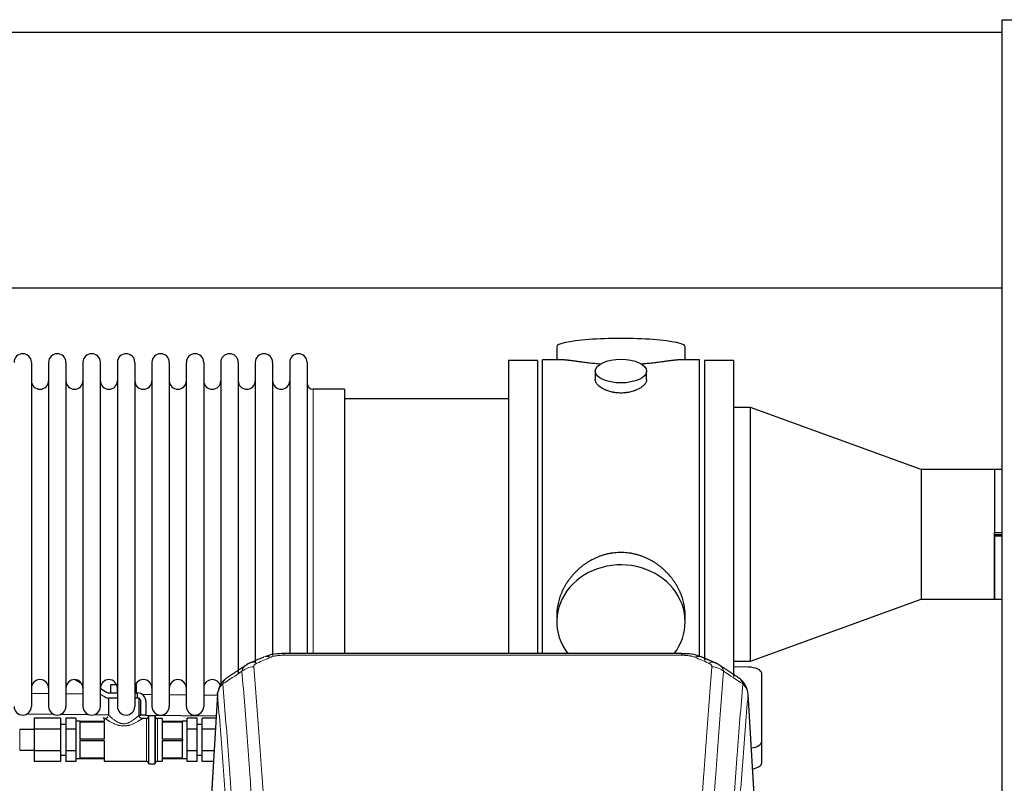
# Model space of a CAD drawing. Header units: inches. Extents: x 0 to 23760, y -13 to 16800.
# Tile 105 of 204: x 6728 to 7305, y 14494 to 14942. Entities that reach past the tile are written whole.
import ezdxf

# ---------------------------------------------------------------- set-up
doc = ezdxf.new("R2010")
doc.units = ezdxf.units.IN
doc.layers.add('254', color=7, linetype='Continuous', true_color=0xffffff)

msp = doc.modelspace()

# ---------------------------------------------------------------- linework, layer by layer
at = {"layer": '254', "color": 2, "linetype": 'Continuous', "lineweight": 25}
for p, q in [((7303.563, 14942.067), (7803.563, 14942.067)), ((7303.563, 14142.067), (7303.563, 14942.067)), ((7303.537, 14934.567), (4146.292, 14934.567)), ((7303.537, 14784.566), (4214.102, 14784.566)), ((7042.423, 14750.225), (7042.423, 14742.604)), ((7117.702, 14742.604), (7117.702, 14750.225)), ((6734.463, 14741.074), (6734.463, 14539.274)), ((6744.463, 14741.074), (6744.463, 14539.274)), ((6754.663, 14741.074), (6754.663, 14539.274)), ((6764.663, 14741.074), (6764.663, 14539.274)), ((6774.863, 14539.274), (6774.863, 14741.074)), ((6784.863, 14741.074), (6784.863, 14539.274)), ((6795.063, 14741.074), (6795.063, 14539.274)), ((6805.063, 14741.074), (6805.063, 14593.584)), ((6815.263, 14741.074), (6815.263, 14593.584)), ((6825.263, 14593.584), (6825.263, 14741.074)), ((6835.463, 14741.074), (6835.463, 14593.584)), ((6845.463, 14741.074), (6845.463, 14593.584)), ((6855.663, 14741.074), (6855.663, 14593.584)), ((6865.663, 14741.074), (6865.663, 14593.584)), ((6875.863, 14741.074), (6875.863, 14593.584)), ((6885.863, 14741.074), (6885.863, 14593.584)), ((6896.063, 14741.074), (6896.063, 14593.584)), ((7014.063, 14742.174), (7014.063, 14640.174)), ((7031.063, 14742.174), (7014.063, 14742.174)), ((7031.063, 14742.174), (7031.063, 14640.174)), ((7034.063, 14640.174), (7034.063, 14742.604)), ((7045.41, 14742.604), (7034.063, 14742.604)), ((7126.063, 14742.604), (7114.766, 14742.604)), ((7126.063, 14640.174), (7126.063, 14742.604)), ((7129.063, 14742.174), (7129.063, 14640.174)), ((7146.063, 14742.174), (7129.063, 14742.174)), ((7146.063, 14742.174), (7146.063, 14640.174)), ((7065.015, 14735.972), (7065.015, 14731.007)), ((7095.111, 14731.029), (7095.111, 14735.972)), ((6918.063, 14725.324), (6899.563, 14725.324)), ((6918.063, 14725.324), (6918.063, 14600.856)), ((7014.063, 14719.674), (6918.063, 14719.674)), ((7156.063, 14714.571), (7146.063, 14714.571)), ((7156.063, 14565.777), (7156.063, 14714.571)), ((7256.063, 14678.174), (7156.063, 14714.571)), ((7256.063, 14678.174), (7256.063, 14640.174)), ((7299.013, 14678.174), (7256.063, 14678.174)), ((7299.063, 14678.224), (7299.013, 14678.174)), ((7299.013, 14678.174), (7299.013, 14641.151)), ((7299.063, 14678.224), (7299.063, 14641.201)), ((7303.563, 14678.224), (7299.063, 14678.224)), ((7014.063, 14640.174), (7014.063, 14570.256)), ((7031.063, 14640.174), (7031.063, 14570.256)), ((7034.063, 14570.254), (7034.063, 14640.174)), ((7126.063, 14568.403), (7126.063, 14640.174)), ((7129.063, 14640.174), (7129.063, 14566.15)), ((7146.063, 14640.174), (7146.063, 14556.74)), ((7256.063, 14640.174), (7256.063, 14602.174)), ((7299.063, 14641.151), (7299.013, 14641.151)), ((7299.063, 14641.201), (7303.563, 14641.201)), ((7299.063, 14639.197), (7299.063, 14641.151)), ((7299.063, 14640.174), (7303.563, 14640.174)), ((7299.013, 14639.197), (7299.013, 14602.174)), ((7299.013, 14639.197), (7299.063, 14639.197)), ((7299.063, 14602.124), (7299.063, 14639.147)), ((7303.563, 14639.147), (7299.063, 14639.147)), ((6918.063, 14600.856), (6918.063, 14570.256)), ((7156.063, 14565.777), (7256.063, 14602.174)), ((7256.063, 14602.174), (7299.013, 14602.174)), ((7299.013, 14602.174), (7299.063, 14602.124)), ((7299.063, 14602.124), (7303.563, 14602.124)), ((6805.063, 14593.584), (6805.063, 14539.274)), ((6815.263, 14593.584), (6815.263, 14539.274)), ((6825.263, 14539.274), (6825.263, 14593.584)), ((6835.463, 14593.584), (6835.463, 14539.274)), ((6845.463, 14593.584), (6845.463, 14551.203)), ((6855.663, 14593.584), (6855.663, 14558.814)), ((6865.663, 14593.584), (6865.663, 14564.976)), ((6875.863, 14593.584), (6875.863, 14569.172)), ((6885.863, 14593.584), (6885.863, 14570.257)), ((6896.063, 14593.584), (6896.063, 14570.257)), ((7042.423, 14592.945), (7042.423, 14588.92)), ((7117.702, 14588.92), (7117.702, 14592.944)), ((7115.649, 14570.259), (6882.477, 14570.259)), ((7146.063, 14565.777), (7156.063, 14565.777)), ((7154.842, 14562.34), (7146.062, 14562.482)), ((7162.563, 14518.575), (7162.563, 14558.649)), ((6763.94, 14552.615), (6759.768, 14555.023)), ((6774.863, 14549.772), (6778.903, 14547.44)), ((6779.903, 14547.172), (6784.863, 14547.172)), ((6781.057, 14552.172), (6784.378, 14552.172)), ((6781.057, 14547.172), (6781.057, 14552.172)), ((6784.81, 14547.172), (6784.81, 14550.749)), ((6795.063, 14547.172), (6796.563, 14547.172)), ((6795.547, 14552.172), (6796.068, 14552.172)), ((6796.068, 14547.172), (6796.068, 14552.172)), ((6796.563, 14544.172), (6796.563, 14547.172)), ((6744.466, 14546.767), (6734.464, 14546.867)), ((6764.666, 14546.565), (6754.664, 14546.665)), ((6777.403, 14544.842), (6774.863, 14546.308)), ((6779.563, 14544.172), (6779.563, 14534.172)), ((6784.44, 14544.172), (6779.903, 14544.172)), ((6784.863, 14544.172), (6784.44, 14544.172)), ((6797.563, 14544.172), (6795.063, 14544.172)), ((6797.563, 14544.172), (6797.563, 14543.904)), ((6797.563, 14534.091), (6797.563, 14543.904)), ((6798.563, 14534.172), (6798.563, 14542.172)), ((6805.063, 14546.162), (6799.499, 14546.217)), ((6801.563, 14542.172), (6801.563, 14534.172)), ((6825.259, 14545.96), (6815.26, 14546.06)), ((6843.503, 14545.778), (6835.461, 14545.858)), ((6843.545, 14546.462), (6838.294, 14459.826)), ((7159.831, 14459.826), (7154.58, 14546.463)), ((6731.97, 14534.891), (6747.231, 14534.739)), ((6736.063, 14532.374), (6736.063, 14526.023)), ((6751.563, 14532.374), (6736.063, 14532.374)), ((6751.563, 14532.374), (6751.563, 14526.023)), ((6751.807, 14534.693), (6767.888, 14534.532)), ((6754.563, 14532.374), (6754.563, 14526.023)), ((6760.463, 14532.374), (6754.563, 14532.374)), ((6760.463, 14532.374), (6760.463, 14529.198)), ((6763.063, 14530.672), (6760.463, 14530.672)), ((6763.063, 14530.672), (6777.063, 14530.672)), ((6763.063, 14530.672), (6763.063, 14530.314)), ((6763.063, 14525.172), (6763.063, 14530.314)), ((6763.063, 14530.314), (6777.063, 14530.314)), ((6771.547, 14534.496), (6779.566, 14534.416)), ((6777.063, 14532.172), (6777.063, 14530.672)), ((6777.563, 14532.172), (6777.063, 14532.172)), ((6777.063, 14530.314), (6777.063, 14520.03)), ((6797.56, 14534.236), (6798.56, 14534.226)), ((6801.563, 14534.172), (6798.563, 14534.172)), ((6801.863, 14532.172), (6799.456, 14532.172)), ((6801.562, 14534.196), (6842.774, 14533.784)), ((6803.063, 14533.372), (6803.063, 14505.972)), ((6806.763, 14533.672), (6803.363, 14533.672)), ((6807.063, 14533.372), (6807.063, 14505.972)), ((6811.063, 14532.172), (6808.263, 14532.172)), ((6811.063, 14532.172), (6811.063, 14530.672)), ((6811.063, 14530.672), (6823.063, 14530.672)), ((6811.063, 14530.314), (6811.063, 14520.03)), ((6811.063, 14530.314), (6823.063, 14530.314)), ((6823.063, 14530.672), (6823.063, 14530.314)), ((6825.663, 14530.672), (6823.063, 14530.672)), ((6823.063, 14525.172), (6823.063, 14530.314)), ((6831.563, 14532.374), (6825.663, 14532.374)), ((6825.663, 14529.198), (6825.663, 14532.374)), ((6831.563, 14526.023), (6831.563, 14532.374)), ((6834.563, 14526.023), (6834.563, 14532.374)), ((6842.691, 14532.374), (6834.563, 14532.374)), ((6736.063, 14525.672), (6727.559, 14525.672)), ((6736.063, 14526.023), (6736.063, 14513.321)), ((6751.563, 14526.023), (6736.063, 14526.023)), ((6754.563, 14528.672), (6751.563, 14528.672)), ((6751.563, 14526.023), (6751.563, 14513.321)), ((6754.563, 14526.023), (6754.563, 14513.321)), ((6760.463, 14526.023), (6754.563, 14526.023)), ((6760.463, 14529.198), (6760.463, 14526.023)), ((6760.463, 14526.023), (6760.463, 14519.672)), ((6763.063, 14520.03), (6763.063, 14525.172)), ((6823.063, 14520.03), (6823.063, 14525.172)), ((6825.663, 14526.023), (6825.663, 14529.198)), ((6831.563, 14526.023), (6825.663, 14526.023)), ((6825.663, 14519.672), (6825.663, 14526.023)), ((6834.563, 14528.672), (6831.563, 14528.672)), ((6831.563, 14513.321), (6831.563, 14526.023)), ((6834.563, 14513.321), (6834.563, 14526.023)), ((6842.306, 14526.023), (6834.563, 14526.023)), ((6760.463, 14519.672), (6760.463, 14513.321)), ((6777.063, 14520.03), (6763.063, 14520.03)), ((6763.063, 14520.03), (6763.063, 14519.314)), ((6763.063, 14514.172), (6763.063, 14519.314)), ((6763.063, 14519.314), (6777.063, 14519.314)), ((6777.063, 14519.314), (6777.063, 14509.03)), ((6823.063, 14520.03), (6811.063, 14520.03)), ((6811.063, 14519.314), (6811.063, 14509.03)), ((6811.063, 14519.314), (6823.063, 14519.314)), ((6823.063, 14520.03), (6823.063, 14519.314)), ((6823.063, 14514.172), (6823.063, 14519.314)), ((6825.663, 14513.321), (6825.663, 14519.672)), ((7162.563, 14506.157), (7162.563, 14518.575)), ((6727.559, 14513.672), (6736.063, 14513.672)), ((6736.063, 14513.321), (6736.063, 14506.97)), ((6751.563, 14513.321), (6736.063, 14513.321)), ((6751.563, 14513.321), (6751.563, 14506.97)), ((6754.563, 14513.321), (6754.563, 14506.97)), ((6760.463, 14513.321), (6754.563, 14513.321)), ((6760.463, 14513.321), (6760.463, 14510.146)), ((6763.063, 14509.03), (6763.063, 14514.172)), ((6823.063, 14509.03), (6823.063, 14514.172)), ((6825.663, 14510.146), (6825.663, 14513.321)), ((6831.563, 14513.321), (6825.663, 14513.321)), ((6831.563, 14506.97), (6831.563, 14513.321)), ((6834.563, 14506.97), (6834.563, 14513.321)), ((6841.537, 14513.321), (6834.563, 14513.321)), ((6751.563, 14506.97), (6736.063, 14506.97)), ((6751.563, 14510.672), (6754.563, 14510.672)), ((6760.463, 14506.97), (6754.563, 14506.97)), ((6760.463, 14510.146), (6760.463, 14506.97)), ((6760.463, 14508.672), (6763.063, 14508.672)), ((6777.063, 14509.03), (6763.063, 14509.03)), ((6763.063, 14509.03), (6763.063, 14508.672)), ((6763.063, 14508.672), (6777.063, 14508.672)), ((6777.063, 14508.672), (6777.063, 14507.172)), ((6777.063, 14507.172), (6801.863, 14507.172)), ((6808.263, 14507.172), (6811.063, 14507.172)), ((6823.063, 14509.03), (6811.063, 14509.03)), ((6811.063, 14508.672), (6811.063, 14507.172)), ((6811.063, 14508.672), (6823.063, 14508.672)), ((6823.063, 14509.03), (6823.063, 14508.672)), ((6823.063, 14508.672), (6825.663, 14508.672)), ((6825.663, 14506.97), (6825.663, 14510.146)), ((6831.563, 14506.97), (6825.663, 14506.97)), ((6831.563, 14510.672), (6834.563, 14510.672)), ((6841.152, 14506.97), (6834.563, 14506.97)), ((6803.363, 14505.672), (6806.763, 14505.672))]:
    msp.add_line(p, q, dxfattribs=at)
at = {"layer": '254', "color": 110, "linetype": 'Continuous', "lineweight": 13}
for p, q in [((6899.563, 14725.324), (6899.563, 14600.856)), ((6899.563, 14600.856), (6899.563, 14570.256)), ((6882.477, 14570.259), (6882.477, 14569.307)), ((7115.649, 14570.257), (7115.649, 14569.307)), ((7115.649, 14569.307), (6882.477, 14569.307)), ((6843.547, 14545.84), (6838.299, 14459.251)), ((7159.826, 14459.251), (7154.579, 14545.84)), ((6801.863, 14532.172), (6801.863, 14507.172)), ((6803.363, 14533.672), (6803.363, 14505.672)), ((6806.763, 14533.672), (6806.763, 14505.672)), ((6808.263, 14532.172), (6808.263, 14507.172)), ((6727.559, 14525.672), (6727.559, 14519.672)), ((6727.559, 14519.672), (6727.559, 14513.672))]:
    msp.add_line(p, q, dxfattribs=at)
at = {"layer": '254', "color": 2, "linetype": 'Continuous', "lineweight": 25}
for centre, radius, start, end in [((6729.363, 14741.074), 5.1, 0, 180), ((6749.563, 14741.074), 5.1, 0, 180), ((6769.763, 14741.074), 5.1, 0, 180), ((6789.963, 14741.074), 5.1, 0, 180), ((6810.163, 14741.074), 5.1, 0, 180), ((6830.363, 14741.074), 5.1, 0, 180), ((6850.563, 14741.074), 5.1, 0, 180), ((6870.763, 14741.074), 5.1, 0, 180), ((6890.963, 14741.074), 5.1, 0, 180), ((6739.463, 14730.324), 5, 180, 0), ((6759.663, 14730.324), 5, 180, 0), ((6779.863, 14730.324), 5, 180, 0), ((6800.063, 14730.324), 5, 180, 0), ((6820.263, 14730.324), 5, 180, 0), ((6840.463, 14730.324), 5, 180, 0), ((6860.663, 14730.324), 5, 180, 0), ((6880.863, 14730.324), 5, 180, 0), ((6899.563, 14728.824), 3.5, 180, 270), ((6739.463, 14550.024), 5, 0, 180), ((6759.663, 14550.024), 5, 0, 180), ((6779.863, 14550.024), 5, 0, 180), ((6800.063, 14550.024), 5, 0, 180), ((6820.263, 14550.024), 5, 0, 180), ((6840.463, 14550.024), 5, 19.110937, 180), ((6779.903, 14549.172), 2, 240, 270), ((6796.563, 14542.172), 5, 0, 90), ((6779.903, 14549.172), 5, 240, 270), ((6796.563, 14542.172), 2, 0, 60), ((6729.363, 14539.274), 5.1, 180, 0), ((6749.563, 14539.274), 5.1, 180, 0), ((6769.763, 14539.274), 5.1, 180, 0), ((6789.963, 14539.274), 5.1, 180, 0), ((6810.163, 14539.274), 5.1, 180, 0), ((6830.363, 14539.274), 5.1, 180, 0), ((6801.863, 14533.372), 1.2, 270, 0), ((6803.363, 14533.372), 0.3, 90, 180), ((6806.763, 14533.372), 0.3, 0, 90), ((6808.263, 14533.372), 1.2, 180, 270), ((6801.863, 14505.972), 1.2, 0, 90), ((6808.263, 14505.972), 1.2, 90, 180), ((6803.363, 14505.972), 0.3, 180, 270), ((6806.763, 14505.972), 0.3, 270, 0)]:
    msp.add_arc(centre, radius, start, end, dxfattribs=at)
for centre, major_axis, ratio, start_param, end_param in [((7080.063, 14750.225), (37.64, 0), 0.1305262, 0, 3.1415927), ((7080.063, 14588.92), (37.64, 0), 0.8870108, 0, 3.7346664), ((7080.063, 14588.92), (37.64, 0), 0.8870108, 5.6900133, 6.2831853), ((7154.563, 14558.649), (-8, 0), 0.4617486, 3.1415927, 4.6774824), ((7154.563, 14518.575), (-8, 0), 0.4617486, 1.81384, 3.1415927), ((7154.563, 14506.157), (-8, 0), 0.4617486, 1.911273, 3.1415927)]:
    msp.add_ellipse(centre, major_axis=major_axis, ratio=ratio, start_param=start_param, end_param=end_param, dxfattribs=at)
msp.add_ellipse((7080.063, 14735.972), major_axis=(15.048, 0), ratio=0.4617486, dxfattribs=at)
at = {"layer": '254', "color": 110, "linetype": 'Continuous', "lineweight": 13}
for centre, major_axis, ratio, start_param, end_param in [((6866.709, 14555.639), (3.975, -9.176), 0.6408251, 2.5472213, 3.141301), ((6874.718, 14559.097), (3.953, -9.186), 0.6419268, 2.5510147, 3.1418997), ((7123.407, 14559.097), (-3.953, -9.186), 0.6419268, 3.1410059, 3.7321706), ((7131.416, 14555.639), (3.975, 9.176), 0.6408251, 0.0010737, 0.5943713), ((6864.737, 14553.446), (-9.964, -0.842), 0.9013977, 4.6363308, 5.3961502), ((7133.388, 14553.446), (-9.964, 0.842), 0.9013977, 4.0286278, 4.7884472)]:
    msp.add_ellipse(centre, major_axis=major_axis, ratio=ratio, start_param=start_param, end_param=end_param, dxfattribs=at)
at = {"layer": '254', "color": 2, "linetype": 'Continuous', "lineweight": 25}
for points, knots in [([(7068.191, 14740.016), (7068.188, 14740.016), (7068.186, 14740.016), (7068.11, 14740.022), (7068.036, 14740.028), (7067.888, 14740.04), (7067.668, 14740.058), (7066.863, 14740.125), (7065.567, 14740.241), (7063.885, 14740.409), (7062.248, 14740.586), (7060.655, 14740.771), (7059.105, 14740.961), (7058.101, 14741.09), (7057.483, 14741.171), (7057.36, 14741.187), (7057.115, 14741.219), (7056.75, 14741.267), (7056.391, 14741.315), (7055.681, 14741.41), (7054.757, 14741.535), (7053.436, 14741.716), (7052.178, 14741.887), (7050.984, 14742.046), (7050.23, 14742.142), (7049.681, 14742.21), (7049.41, 14742.243), (7049.146, 14742.275), (7048.971, 14742.295), (7048.884, 14742.305), (7048.455, 14742.354), (7047.795, 14742.426), (7046.886, 14742.51), (7046.058, 14742.57), (7045.421, 14742.598), (7045.066, 14742.604), (7044.943, 14742.604)], [0, 0, 0, 0, 0.0002215, 0.0002215, 0.0071429, 0.0071429, 0.0140642, 0.027907, 0.083278, 0.1386489, 0.1940199, 0.2493909, 0.3047619, 0.3601329, 0.3601329, 0.3739756, 0.3739756, 0.3878184, 0.4155039, 0.4155039, 0.4708749, 0.5262458, 0.5816168, 0.6369878, 0.6923588, 0.6923588, 0.7200443, 0.733887, 0.733887, 0.7477298, 0.7477298, 0.8031008, 0.8584718, 0.9138427, 0.9692137, 1, 1, 1, 1]), ([(7115.187, 14742.604), (7115.063, 14742.604), (7114.706, 14742.598), (7114.065, 14742.57), (7113.232, 14742.51), (7112.622, 14742.453), (7112.223, 14742.413), (7112.142, 14742.404), (7111.98, 14742.387), (7111.733, 14742.361), (7111.481, 14742.333), (7110.967, 14742.274), (7110.259, 14742.189), (7109.131, 14742.044), (7107.937, 14741.885), (7106.675, 14741.714), (7105.79, 14741.593), (7105.108, 14741.5), (7104.763, 14741.453), (7104.412, 14741.406), (7104.176, 14741.374), (7104.057, 14741.358), (7103.463, 14741.278), (7102.496, 14741.15), (7100.998, 14740.958), (7099.454, 14740.769), (7097.864, 14740.584), (7096.226, 14740.407), (7095.101, 14740.295), (7094.246, 14740.215), (7093.815, 14740.175), (7093.379, 14740.136), (7093.16, 14740.117), (7093.087, 14740.111), (7092.941, 14740.099), (7092.654, 14740.074), (7092.366, 14740.05), (7092.152, 14740.033)], [0, 0, 0, 0, 0.0313476, 0.0871263, 0.142905, 0.1986836, 0.1986836, 0.2126283, 0.2126283, 0.226573, 0.2544623, 0.2544623, 0.310241, 0.3660196, 0.4217983, 0.477577, 0.5333556, 0.5333556, 0.561245, 0.5751896, 0.5751896, 0.5891343, 0.5891343, 0.644913, 0.7006917, 0.7564703, 0.812249, 0.8680277, 0.9238063, 0.9238063, 0.9516957, 0.9656403, 0.9656403, 0.9726127, 0.9726127, 0.979585, 1, 1, 1, 1]), ([(7080.063, 14723.097), (7079.565, 14723.097), (7079.071, 14723.111), (7078.093, 14723.169), (7077.607, 14723.212), (7076.645, 14723.325), (7076.168, 14723.395), (7075.576, 14723.501), (7075.399, 14723.533), (7075.223, 14723.568), (7075.106, 14723.592), (7075.047, 14723.604), (7074.755, 14723.665), (7074.524, 14723.718), (7073.841, 14723.883), (7073.397, 14724.005), (7072.533, 14724.272), (7072.113, 14724.417), (7071.5, 14724.65), (7071.299, 14724.731), (7071.001, 14724.856), (7070.903, 14724.899), (7070.756, 14724.963), (7070.707, 14724.985), (7070.61, 14725.029), (7070.177, 14725.227), (7069.768, 14725.435), (7069.075, 14725.819), (7068.746, 14726.018), (7068.124, 14726.431), (7067.831, 14726.644), (7067.487, 14726.919), (7067.419, 14726.974), (7067.286, 14727.085), (7067.221, 14727.141), (7067.031, 14727.31), (7066.909, 14727.423), (7066.561, 14727.763), (7066.351, 14727.993), (7065.976, 14728.456), (7065.81, 14728.689), (7065.595, 14729.043), (7065.529, 14729.161), (7065.453, 14729.309), (7065.439, 14729.339), (7065.41, 14729.398), (7065.396, 14729.428), (7065.355, 14729.517), (7065.329, 14729.577), (7065.208, 14729.873), (7065.136, 14730.107), (7065.04, 14730.571), (7065.015, 14730.8), (7065.015, 14731.03), (7065.015, 14731.033), (7065.015, 14731.036)], [0, 0, 0, 0, 0.0624454, 0.0624454, 0.1248907, 0.1248907, 0.1873361, 0.1873361, 0.2029474, 0.2107531, 0.2107531, 0.2185588, 0.2185588, 0.2497814, 0.2497814, 0.3122268, 0.3122268, 0.3746722, 0.3746722, 0.4058948, 0.4058948, 0.4215062, 0.4215062, 0.4293119, 0.4293119, 0.4371175, 0.4995629, 0.4995629, 0.5620082, 0.5620082, 0.6244536, 0.6244536, 0.6400649, 0.6400649, 0.6556763, 0.6556763, 0.686899, 0.686899, 0.7493443, 0.7493443, 0.8117897, 0.8117897, 0.8430124, 0.8430124, 0.850818, 0.850818, 0.8586237, 0.8586237, 0.874235, 0.874235, 0.9366804, 0.9366804, 0.9991258, 0.9991258, 1, 1, 1, 1]), ([(7095.111, 14731.033), (7095.111, 14730.804), (7095.087, 14730.575), (7094.991, 14730.112), (7094.919, 14729.879), (7094.729, 14729.41), (7094.61, 14729.174), (7094.431, 14728.878), (7094.393, 14728.819), (7094.335, 14728.73), (7094.315, 14728.701), (7094.275, 14728.641), (7094.172, 14728.493), (7094.061, 14728.347), (7093.778, 14727.997), (7093.569, 14727.768), (7093.107, 14727.315), (7092.856, 14727.093), (7092.447, 14726.765), (7092.305, 14726.657), (7092.084, 14726.496), (7092.009, 14726.442), (7091.857, 14726.336), (7091.779, 14726.284), (7091.387, 14726.023), (7091.057, 14725.823), (7090.365, 14725.438), (7090.003, 14725.254), (7089.246, 14724.904), (7088.851, 14724.737), (7088.389, 14724.56), (7088.337, 14724.541), (7088.233, 14724.502), (7088.181, 14724.483), (7088.024, 14724.426), (7087.708, 14724.314), (7087.387, 14724.208), (7086.737, 14724.007), (7086.294, 14723.885), (7085.389, 14723.666), (7084.927, 14723.568), (7084.22, 14723.442), (7083.982, 14723.403), (7083.621, 14723.349), (7083.5, 14723.332), (7083.257, 14723.3), (7083.136, 14723.284), (7082.528, 14723.212), (7082.039, 14723.169), (7081.055, 14723.111), (7080.561, 14723.097), (7080.063, 14723.097)], [0, 0, 0, 0, 0.0621483, 0.0621483, 0.1246718, 0.1246718, 0.1871952, 0.1871952, 0.2028261, 0.2028261, 0.2106415, 0.2106415, 0.2184569, 0.2497186, 0.2497186, 0.3122421, 0.3122421, 0.3747655, 0.3747655, 0.4060273, 0.4060273, 0.4216581, 0.4216581, 0.437289, 0.437289, 0.4998124, 0.4998124, 0.5623359, 0.5623359, 0.6248593, 0.6248593, 0.6326748, 0.6326748, 0.6404902, 0.6404902, 0.656121, 0.6873828, 0.6873828, 0.7499062, 0.7499062, 0.8124297, 0.8124297, 0.8436914, 0.8436914, 0.8593222, 0.8593222, 0.8749531, 0.8749531, 0.9374766, 0.9374766, 1, 1, 1, 1]), ([(7117.702, 14592.908), (7117.702, 14593.441), (7117.687, 14593.977), (7117.642, 14594.796), (7117.618, 14595.146), (7117.588, 14595.497), (7117.576, 14595.638), (7117.569, 14595.708), (7117.549, 14595.919), (7117.477, 14596.623), (7117.303, 14597.887), (7116.983, 14599.564), (7116.575, 14601.233), (7116.079, 14602.895), (7115.495, 14604.548), (7115.047, 14605.645), (7114.748, 14606.328), (7114.688, 14606.464), (7114.565, 14606.737), (7114.378, 14607.144), (7114.184, 14607.548), (7113.786, 14608.351), (7113.23, 14609.41), (7112.322, 14610.961), (7111.339, 14612.476), (7110.282, 14613.954), (7109.528, 14614.913), (7108.943, 14615.623), (7108.745, 14615.858), (7108.443, 14616.208), (7108.341, 14616.324), (7108.137, 14616.555), (7107.624, 14617.13), (7106.673, 14618.135), (7105.348, 14619.414), (7103.967, 14620.631), (7102.53, 14621.785), (7101.035, 14622.875), (7100, 14623.558), (7099.209, 14624.053), (7098.942, 14624.216), (7098.606, 14624.415), (7098.539, 14624.455), (7098.404, 14624.534), (7098.202, 14624.651), (7097.456, 14625.075), (7096.221, 14625.729), (7094.541, 14626.516), (7092.828, 14627.218), (7091.082, 14627.834), (7089.302, 14628.362), (7088.093, 14628.654), (7087.177, 14628.85), (7086.87, 14628.912), (7086.485, 14628.984), (7086.408, 14628.998), (7086.254, 14629.026), (7086.022, 14629.067), (7085.173, 14629.208), (7083.784, 14629.393), (7081.93, 14629.54), (7080.076, 14629.59), (7078.222, 14629.541), (7076.367, 14629.395), (7075.13, 14629.232), (7074.357, 14629.109), (7074.203, 14629.083), (7073.893, 14629.03), (7073.431, 14628.947), (7072.971, 14628.855), (7072.056, 14628.66), (7070.846, 14628.368), (7069.064, 14627.84), (7067.313, 14627.224), (7065.593, 14626.52), (7064.466, 14625.992), (7063.63, 14625.575), (7063.352, 14625.432), (7063.006, 14625.249), (7062.868, 14625.176), (7062.593, 14625.027), (7061.842, 14624.611), (7060.64, 14623.897), (7059.092, 14622.876), (7057.599, 14621.787), (7056.159, 14620.631), (7054.772, 14619.409), (7053.884, 14618.551), (7053.394, 14618.056), (7053.34, 14618.001), (7053.232, 14617.89), (7053.178, 14617.835), (7053.017, 14617.668), (7052.696, 14617.333), (7052.383, 14616.994), (7051.766, 14616.31), (7050.967, 14615.383), (7049.842, 14613.951), (7048.788, 14612.479), (7047.806, 14610.965), (7046.896, 14609.411), (7046.338, 14608.349), (7046.005, 14607.676), (7045.939, 14607.541), (7045.81, 14607.271), (7045.618, 14606.865), (7045.434, 14606.458), (7045.078, 14605.642), (7044.632, 14604.551), (7044.05, 14602.904), (7043.555, 14601.246), (7043.146, 14599.579), (7042.825, 14597.902), (7042.67, 14596.778), (7042.593, 14596.074), (7042.578, 14595.932), (7042.551, 14595.651), (7042.513, 14595.229), (7042.484, 14594.81), (7042.439, 14593.985), (7042.424, 14593.442), (7042.423, 14592.903)], [0, 0, 0, 0, 0.0151373, 0.0151373, 0.0229562, 0.0249109, 0.0249109, 0.0268656, 0.0268656, 0.030775, 0.0464127, 0.0620504, 0.0776881, 0.0933258, 0.1089635, 0.1246012, 0.1246012, 0.1285107, 0.1285107, 0.1324201, 0.1402389, 0.1402389, 0.1558766, 0.1715144, 0.1871521, 0.2027898, 0.2184275, 0.2184275, 0.2262463, 0.2262463, 0.2301558, 0.2301558, 0.2340652, 0.2497029, 0.2653406, 0.2809783, 0.296616, 0.3122537, 0.3278914, 0.3278914, 0.3357103, 0.3357103, 0.337665, 0.337665, 0.3396197, 0.3435291, 0.3591668, 0.3748045, 0.3904422, 0.4060799, 0.4217176, 0.4373554, 0.4373554, 0.4451742, 0.4451742, 0.4471289, 0.4471289, 0.4490836, 0.4529931, 0.4686308, 0.4842685, 0.4999062, 0.5155439, 0.5311816, 0.5468193, 0.5468193, 0.5507287, 0.5507287, 0.5546381, 0.562457, 0.562457, 0.5780947, 0.5937324, 0.6093701, 0.6250078, 0.6406455, 0.6406455, 0.6484644, 0.6484644, 0.6504191, 0.6523738, 0.6562832, 0.6719209, 0.6875586, 0.7031963, 0.7188341, 0.7344718, 0.7501095, 0.7501095, 0.7520642, 0.7520642, 0.7540189, 0.7540189, 0.7579283, 0.7657472, 0.7657472, 0.7813849, 0.7970226, 0.8126603, 0.828298, 0.8439357, 0.8595734, 0.8595734, 0.8634828, 0.8634828, 0.8673923, 0.8752111, 0.8752111, 0.8908488, 0.9064865, 0.9221242, 0.9377619, 0.9533996, 0.9690373, 0.9690373, 0.9729468, 0.9729468, 0.9768562, 0.984675, 0.984675, 1, 1, 1, 1]), ([(6883.776, 14570.242), (6882.549, 14570.284), (6879.106, 14570.205), (6875.028, 14569.841), (6872.528, 14568.873), (6872.024, 14568.648)], [0, 0, 0, 0, 0.2995251, 0.855667, 1, 1, 1, 1]), ([(7127.293, 14568.149), (7126.678, 14568.475), (7124.448, 14569.495), (7120.459, 14570.107), (7117.146, 14570.208), (7115.647, 14570.131)], [0, 0, 0, 0, 0.1809069, 0.6396874, 1, 1, 1, 1]), ([(6848.488, 14555.651), (6847.968, 14555.278), (6846.91, 14554.369), (6845.547, 14552.586), (6844.494, 14550.431), (6844.077, 14548.905), (6843.942, 14548.131)], [0, 0, 0, 0, 0.2123708, 0.4683651, 0.7393635, 1, 1, 1, 1]), ([(7154.497, 14547.124), (7154.385, 14548.073), (7153.942, 14549.912), (7152.649, 14552.528), (7150.968, 14554.625), (7149.678, 14555.668), (7149.056, 14556.089)], [0, 0, 0, 0, 0.2790385, 0.5536712, 0.8024065, 1, 1, 1, 1]), ([(6843.547, 14545.84), (6843.546, 14545.852), (6843.545, 14545.876), (6843.543, 14545.911), (6843.541, 14545.946), (6843.54, 14545.981), (6843.539, 14546.016), (6843.538, 14546.051), (6843.537, 14546.086), (6843.537, 14546.121), (6843.536, 14546.155), (6843.537, 14546.19), (6843.537, 14546.225), (6843.537, 14546.26), (6843.538, 14546.294), (6843.539, 14546.329), (6843.54, 14546.363), (6843.542, 14546.397), (6843.543, 14546.432), (6843.545, 14546.466), (6843.547, 14546.5), (6843.55, 14546.534), (6843.552, 14546.569), (6843.555, 14546.603), (6843.558, 14546.637), (6843.562, 14546.67), (6843.565, 14546.704), (6843.569, 14546.738), (6843.573, 14546.772), (6843.577, 14546.806), (6843.582, 14546.839), (6843.586, 14546.873), (6843.591, 14546.906), (6843.596, 14546.94), (6843.602, 14546.973), (6843.607, 14547.006), (6843.613, 14547.039), (6843.619, 14547.073), (6843.625, 14547.106), (6843.632, 14547.139), (6843.638, 14547.172), (6843.645, 14547.205), (6843.653, 14547.237), (6843.66, 14547.27), (6843.668, 14547.303), (6843.675, 14547.336), (6843.683, 14547.368), (6843.692, 14547.401), (6843.7, 14547.433), (6843.709, 14547.465), (6843.718, 14547.498), (6843.727, 14547.53), (6843.736, 14547.562), (6843.746, 14547.594), (6843.756, 14547.626), (6843.766, 14547.658), (6843.776, 14547.69), (6843.786, 14547.722), (6843.797, 14547.754), (6843.808, 14547.785), (6843.819, 14547.817), (6843.83, 14547.848), (6843.842, 14547.88), (6843.853, 14547.911), (6843.863, 14547.937), (6843.869, 14547.953), (6843.871, 14547.958)], [0, 0, 0, 0, 0.0160287, 0.0320483, 0.0480589, 0.0640604, 0.080053, 0.0960364, 0.1120109, 0.1279763, 0.1439327, 0.1598801, 0.1758184, 0.1917478, 0.2076681, 0.2235794, 0.2394817, 0.255375, 0.2712593, 0.2871346, 0.3030009, 0.3188582, 0.3347065, 0.3505458, 0.3663762, 0.3821975, 0.3980099, 0.4138133, 0.4296077, 0.4453931, 0.4611696, 0.4769371, 0.4926957, 0.5084453, 0.5241859, 0.5399176, 0.5556403, 0.5713541, 0.5870589, 0.6027548, 0.6184418, 0.6341198, 0.6497889, 0.6654491, 0.6811003, 0.6967426, 0.712376, 0.7280004, 0.743616, 0.7592226, 0.7748203, 0.7904091, 0.8059891, 0.8215601, 0.8371222, 0.8526754, 0.8682197, 0.8837552, 0.8992817, 0.9147994, 0.9303082, 0.9458081, 0.9612991, 0.9767813, 0.9922546, 1, 1, 1, 1]), ([(6778.887, 14532.691), (6778.869, 14532.668), (6778.714, 14532.482), (6778.315, 14532.298), (6777.797, 14532.164), (6777.347, 14532.17), (6776.986, 14532.247), (6776.717, 14532.354), (6776.546, 14532.446), (6776.468, 14532.498), (6776.448, 14532.513)], [0, 0, 0, 0, 0.0329924, 0.2760334, 0.4744439, 0.6422097, 0.7816809, 0.8919017, 0.9707448, 1, 1, 1, 1]), ([(6799.456, 14532.192), (6799.395, 14532.188), (6799.093, 14532.185), (6798.567, 14532.393), (6797.985, 14532.862), (6797.642, 14533.483), (6797.574, 14533.916), (6797.57, 14534.106)], [0, 0, 0, 0, 0.0616313, 0.3072492, 0.5500131, 0.8131971, 1, 1, 1, 1])]:
    msp.add_open_spline(points, degree=3, knots=knots, dxfattribs=at)
for points, degree in [([(7299.013, 14641.151), (7299.029, 14641.168), (7299.046, 14641.185), (7299.063, 14641.201)], 3), ([(7299.013, 14639.197), (7299.029, 14639.181), (7299.046, 14639.164), (7299.063, 14639.147)], 3), ([(6862.765, 14564.743), (6861.403, 14564.44), (6860.414, 14563.51)], 2), ([(6870.765, 14568.279), (6862.735, 14564.81)], 1), ([(7135.391, 14564.815), (7131.375, 14566.557), (7127.361, 14568.275)], 2), ([(7137.704, 14563.474), (7136.672, 14564.375), (7135.349, 14564.734)], 2), ([(6860.344, 14563.536), (6854.715, 14559.815), (6849.093, 14556.105)], 2), ([(7149.033, 14556.104), (7143.418, 14559.81), (7137.796, 14563.527)], 2), ([(6779.151, 14533.003), (6778.887, 14532.691)], 1)]:
    msp.add_open_spline(points, degree=degree, dxfattribs=at)
at = {"layer": '254', "color": 110, "linetype": 'Continuous', "lineweight": 13}
for points, knots in [([(6864.737, 14562.466), (6864.729, 14562.568), (6864.731, 14562.67), (6864.748, 14562.798), (6864.752, 14562.823), (6864.762, 14562.874), (6864.768, 14562.899), (6864.787, 14562.975), (6864.802, 14563.026), (6864.858, 14563.176), (6864.906, 14563.274), (6865.027, 14563.469), (6865.099, 14563.565), (6865.225, 14563.706), (6865.27, 14563.753), (6865.342, 14563.823), (6865.367, 14563.846), (6865.418, 14563.892), (6865.444, 14563.914), (6865.579, 14564.027), (6865.697, 14564.115), (6865.953, 14564.283), (6866.091, 14564.364), (6866.386, 14564.52), (6866.543, 14564.596), (6866.709, 14564.668)], [0, 0, 0, 0, 0.125, 0.125, 0.15625, 0.15625, 0.1875, 0.1875, 0.25, 0.25, 0.375, 0.375, 0.5, 0.5, 0.5625, 0.5625, 0.59375, 0.59375, 0.625, 0.625, 0.75, 0.75, 0.875, 0.875, 1, 1, 1, 1]), ([(6874.718, 14568.139), (6874.844, 14568.194), (6874.973, 14568.246), (6875.175, 14568.321), (6875.243, 14568.346), (6875.381, 14568.394), (6875.451, 14568.417), (6875.803, 14568.531), (6876.097, 14568.614), (6876.708, 14568.764), (6877.024, 14568.832), (6877.431, 14568.907), (6877.513, 14568.922), (6877.678, 14568.95), (6877.76, 14568.964), (6878.009, 14569.003), (6878.175, 14569.028), (6878.676, 14569.096), (6879.013, 14569.134), (6879.693, 14569.199), (6880.035, 14569.225), (6880.725, 14569.267), (6881.072, 14569.282), (6881.771, 14569.302), (6882.123, 14569.307), (6882.477, 14569.307)], [0, 0, 0, 0, 0.0625, 0.0625, 0.09375, 0.09375, 0.125, 0.125, 0.25, 0.25, 0.375, 0.375, 0.40625, 0.40625, 0.4375, 0.4375, 0.5, 0.5, 0.625, 0.625, 0.75, 0.75, 0.875, 0.875, 1, 1, 1, 1]), ([(7115.649, 14569.307), (7116.003, 14569.307), (7116.356, 14569.302), (7116.797, 14569.289), (7116.885, 14569.286), (7117.061, 14569.28), (7117.149, 14569.276), (7117.413, 14569.265), (7117.588, 14569.255), (7118.11, 14569.224), (7118.454, 14569.197), (7119.137, 14569.132), (7119.475, 14569.093), (7120.142, 14569.001), (7120.472, 14568.949), (7120.838, 14568.88), (7120.878, 14568.873), (7120.959, 14568.857), (7121.08, 14568.833), (7121.357, 14568.776), (7121.589, 14568.722), (7122.043, 14568.61), (7122.335, 14568.528), (7122.891, 14568.346), (7123.157, 14568.248), (7123.407, 14568.139)], [0, 0, 0, 0, 0.125, 0.125, 0.15625, 0.15625, 0.1875, 0.1875, 0.25, 0.25, 0.375, 0.375, 0.5, 0.5, 0.625, 0.625, 0.640625, 0.640625, 0.65625, 0.6875, 0.75, 0.75, 0.875, 0.875, 1, 1, 1, 1]), ([(7131.416, 14564.668), (7131.583, 14564.596), (7131.741, 14564.52), (7131.927, 14564.421), (7131.963, 14564.401), (7132.035, 14564.361), (7132.071, 14564.34), (7132.175, 14564.279), (7132.242, 14564.237), (7132.435, 14564.11), (7132.669, 14563.936), (7132.86, 14563.752), (7132.986, 14563.611), (7133.025, 14563.563), (7133.079, 14563.491), (7133.097, 14563.466), (7133.13, 14563.417), (7133.146, 14563.393), (7133.222, 14563.27), (7133.27, 14563.171), (7133.343, 14562.972), (7133.368, 14562.872), (7133.394, 14562.67), (7133.397, 14562.568), (7133.388, 14562.466)], [0, 0, 0, 0, 0.125, 0.125, 0.15625, 0.15625, 0.1875, 0.1875, 0.25, 0.25, 0.375, 0.5, 0.5, 0.5625, 0.5625, 0.59375, 0.59375, 0.625, 0.625, 0.75, 0.75, 0.875, 0.875, 1, 1, 1, 1]), ([(6857.854, 14559.877), (6857.89, 14560.121), (6857.944, 14560.36), (6858.032, 14560.651), (6858.051, 14560.708), (6858.09, 14560.823), (6858.111, 14560.88), (6858.177, 14561.05), (6858.225, 14561.161), (6858.381, 14561.489), (6858.623, 14561.911), (6858.931, 14562.303), (6859.187, 14562.585), (6859.298, 14562.701), (6859.417, 14562.813), (6859.465, 14562.858), (6859.489, 14562.88), (6859.563, 14562.946), (6859.612, 14562.989), (6859.867, 14563.204), (6860.085, 14563.366), (6860.326, 14563.524), (6860.335, 14563.53), (6860.344, 14563.536)], [0, 0, 0, 0, 0.1656246, 0.1656246, 0.2070308, 0.2070308, 0.2484369, 0.2484369, 0.3312492, 0.3312492, 0.4968738, 0.6624984, 0.6624984, 0.7453108, 0.7660138, 0.7660138, 0.7867169, 0.7867169, 0.8281231, 0.8281231, 0.9937477, 0.9937477, 1, 1, 1, 1]), ([(6869.828, 14377.438), (6869.39, 14386.007), (6868.498, 14402.906), (6867.577, 14419.328), (6866.874, 14431.467), (6866.637, 14435.483), (6866.161, 14443.457), (6865.921, 14447.414), (6865.194, 14459.195), (6864.703, 14466.928), (6864.078, 14476.441), (6863.953, 14478.336), (6863.701, 14482.11), (6863.322, 14487.748), (6862.939, 14493.315), (6862.168, 14504.357), (6861.124, 14518.829), (6859.514, 14539.79), (6858.412, 14553.264), (6857.854, 14559.877)], [0, 0, 0, 0, 0.125, 0.25, 0.25, 0.3125, 0.3125, 0.375, 0.375, 0.5, 0.5, 0.53125, 0.53125, 0.5625, 0.625, 0.625, 0.75, 0.875, 1, 1, 1, 1]), ([(6864.737, 14562.466), (6865.295, 14555.846), (6866.395, 14542.356), (6868.003, 14521.372), (6869.045, 14506.882), (6869.816, 14495.828), (6870.199, 14490.254), (6870.577, 14484.609), (6870.828, 14480.831), (6870.953, 14478.934), (6871.577, 14469.409), (6872.068, 14461.668), (6872.794, 14449.873), (6873.033, 14445.911), (6873.509, 14437.928), (6873.745, 14433.907), (6874.447, 14421.754), (6875.368, 14405.312), (6876.258, 14388.393), (6876.696, 14379.815)], [0, 0, 0, 0, 0.125, 0.25, 0.375, 0.375, 0.4375, 0.46875, 0.46875, 0.5, 0.5, 0.625, 0.625, 0.6875, 0.6875, 0.75, 0.75, 0.875, 1, 1, 1, 1]), ([(7121.43, 14379.815), (7121.867, 14388.393), (7122.758, 14405.312), (7123.678, 14421.754), (7124.38, 14433.907), (7124.616, 14437.928), (7125.092, 14445.911), (7125.332, 14449.873), (7126.057, 14461.668), (7126.549, 14469.409), (7127.172, 14478.934), (7127.297, 14480.831), (7127.549, 14484.609), (7127.927, 14490.254), (7128.31, 14495.828), (7129.08, 14506.882), (7130.122, 14521.372), (7131.73, 14542.356), (7132.831, 14555.846), (7133.388, 14562.466)], [0, 0, 0, 0, 0.125, 0.25, 0.25, 0.3125, 0.3125, 0.375, 0.375, 0.5, 0.5, 0.53125, 0.53125, 0.5625, 0.625, 0.625, 0.75, 0.875, 1, 1, 1, 1]), ([(7140.271, 14559.877), (7139.713, 14553.264), (7138.611, 14539.79), (7137.002, 14518.829), (7135.958, 14504.357), (7135.186, 14493.315), (7134.803, 14487.748), (7134.424, 14482.11), (7134.173, 14478.336), (7134.047, 14476.441), (7133.423, 14466.928), (7132.931, 14459.195), (7132.205, 14447.414), (7131.965, 14443.457), (7131.488, 14435.483), (7131.252, 14431.467), (7130.549, 14419.328), (7129.627, 14402.906), (7128.736, 14386.007), (7128.297, 14377.438)], [0, 0, 0, 0, 0.125, 0.25, 0.375, 0.375, 0.4375, 0.46875, 0.46875, 0.5, 0.5, 0.625, 0.625, 0.6875, 0.6875, 0.75, 0.75, 0.875, 1, 1, 1, 1]), ([(7137.786, 14563.533), (7137.795, 14563.527), (7137.805, 14563.52), (7138.048, 14563.361), (7138.482, 14563.037), (7138.855, 14562.678), (7139.111, 14562.396), (7139.192, 14562.3), (7139.308, 14562.152), (7139.346, 14562.102), (7139.419, 14562.001), (7139.455, 14561.951), (7139.627, 14561.695), (7139.748, 14561.483), (7139.955, 14561.047), (7140.129, 14560.597), (7140.235, 14560.121), (7140.271, 14559.877)], [0, 0, 0, 0, 0.0068075, 0.0068075, 0.1723396, 0.3378717, 0.3378717, 0.4206377, 0.4206377, 0.4620207, 0.4620207, 0.5034038, 0.5034038, 0.6689358, 0.6689358, 0.8344679, 1, 1, 1, 1]), ([(6846.602, 14552.456), (6846.731, 14552.981), (6846.91, 14553.47), (6847.366, 14554.368), (6847.644, 14554.777), (6848.132, 14555.323), (6848.306, 14555.494), (6848.672, 14555.808), (6848.862, 14555.952), (6849.063, 14556.085)], [0, 0, 0, 0, 0.335226, 0.335226, 0.6704519, 0.6704519, 0.8380649, 0.8380649, 1, 1, 1, 1]), ([(7149.063, 14556.084), (7149.264, 14555.951), (7149.454, 14555.808), (7149.819, 14555.494), (7149.994, 14555.323), (7150.482, 14554.777), (7150.759, 14554.368), (7151.216, 14553.47), (7151.395, 14552.981), (7151.523, 14552.456)], [0, 0, 0, 0, 0.1617419, 0.1617419, 0.3293935, 0.3293935, 0.6646968, 0.6646968, 1, 1, 1, 1]), ([(6843.547, 14545.84), (6843.577, 14546.446), (6843.667, 14547.052), (6843.889, 14547.945), (6843.978, 14548.24), (6844.184, 14548.822), (6844.301, 14549.109), (6844.563, 14549.673), (6844.707, 14549.95), (6845.021, 14550.491), (6845.191, 14550.756), (6845.555, 14551.269), (6845.749, 14551.519), (6846.16, 14552.001), (6846.376, 14552.233), (6846.602, 14552.456)], [0, 0, 0, 0, 0.25, 0.25, 0.375, 0.375, 0.5, 0.5, 0.625, 0.625, 0.75, 0.75, 0.875, 0.875, 1, 1, 1, 1]), ([(6846.602, 14552.456), (6847.174, 14545.765), (6848.301, 14532.123), (6849.947, 14510.881), (6851.013, 14496.202), (6851.801, 14484.999), (6852.193, 14479.348), (6852.644, 14472.671), (6852.836, 14469.791), (6852.964, 14467.867), (6853.028, 14466.903), (6853.347, 14462.073), (6853.727, 14456.23), (6854.165, 14449.33), (6854.351, 14446.355), (6854.475, 14444.368), (6854.537, 14443.372), (6855.094, 14434.394), (6856.066, 14418.186), (6857.477, 14393.134), (6858.385, 14375.938), (6858.831, 14367.216)], [0, 0, 0, 0, 0.125, 0.25, 0.375, 0.375, 0.4375, 0.46875, 0.484375, 0.484375, 0.5, 0.5, 0.5625, 0.59375, 0.609375, 0.609375, 0.625, 0.625, 0.75, 0.875, 1, 1, 1, 1]), ([(7139.294, 14367.216), (7139.35, 14368.306), (7139.406, 14369.395), (7139.518, 14371.568), (7139.686, 14374.821), (7140.082, 14382.371), (7140.425, 14388.772), (7141.119, 14401.482), (7142.059, 14418.18), (7143.517, 14442.481), (7144.522, 14458.185), (7145.096, 14466.879), (7145.16, 14467.843), (7145.288, 14469.768), (7145.48, 14472.648), (7145.932, 14479.326), (7146.323, 14484.979), (7146.652, 14489.649), (7146.717, 14490.582), (7146.849, 14492.442), (7147.048, 14495.226), (7147.513, 14501.679), (7147.916, 14507.138), (7148.727, 14517.957), (7149.824, 14532.122), (7150.952, 14545.765), (7151.523, 14552.456)], [0, 0, 0, 0, 0.015625, 0.015625, 0.03125, 0.0625, 0.125, 0.125, 0.25, 0.375, 0.5, 0.5, 0.515625, 0.515625, 0.53125, 0.5625, 0.625, 0.625, 0.640625, 0.640625, 0.65625, 0.6875, 0.75, 0.75, 0.875, 1, 1, 1, 1]), ([(7151.523, 14552.456), (7151.75, 14552.233), (7151.966, 14552.001), (7152.376, 14551.519), (7152.57, 14551.269), (7152.934, 14550.756), (7153.104, 14550.491), (7153.419, 14549.95), (7153.563, 14549.673), (7153.824, 14549.109), (7153.941, 14548.822), (7154.147, 14548.24), (7154.236, 14547.945), (7154.459, 14547.052), (7154.549, 14546.446), (7154.579, 14545.84)], [0, 0, 0, 0, 0.125, 0.125, 0.25, 0.25, 0.375, 0.375, 0.5, 0.5, 0.625, 0.625, 0.75, 0.75, 1, 1, 1, 1]), ([(6855.742, 14361.154), (6855.297, 14369.849), (6854.391, 14386.99), (6852.985, 14411.965), (6852.015, 14428.122), (6851.46, 14437.073), (6851.398, 14438.066), (6851.274, 14440.047), (6851.088, 14443.013), (6850.652, 14449.892), (6850.273, 14455.718), (6849.955, 14460.533), (6849.891, 14461.494), (6849.764, 14463.413), (6849.572, 14466.284), (6849.122, 14472.941), (6848.731, 14478.575), (6847.945, 14489.746), (6846.882, 14504.382), (6845.241, 14525.563), (6844.117, 14539.168), (6843.547, 14545.84)], [0, 0, 0, 0, 0.125, 0.25, 0.375, 0.375, 0.390625, 0.390625, 0.40625, 0.4375, 0.5, 0.5, 0.515625, 0.515625, 0.53125, 0.5625, 0.625, 0.625, 0.75, 0.875, 1, 1, 1, 1]), ([(7154.579, 14545.84), (7154.009, 14539.168), (7152.884, 14525.562), (7151.79, 14511.437), (7150.981, 14500.649), (7150.579, 14495.206), (7150.115, 14488.772), (7149.918, 14485.996), (7149.786, 14484.141), (7149.72, 14483.211), (7149.393, 14478.555), (7149.002, 14472.919), (7148.552, 14466.26), (7148.36, 14463.388), (7148.233, 14461.47), (7148.169, 14460.509), (7147.596, 14451.841), (7146.595, 14436.184), (7145.141, 14411.957), (7143.734, 14386.989), (7142.828, 14369.849), (7142.384, 14361.154)], [0, 0, 0, 0, 0.125, 0.25, 0.25, 0.3125, 0.34375, 0.359375, 0.359375, 0.375, 0.375, 0.4375, 0.46875, 0.484375, 0.484375, 0.5, 0.5, 0.625, 0.75, 0.875, 1, 1, 1, 1]), ([(6799.563, 14532.172), (6799.563, 14532.172), (6799.541, 14532.158), (6799.486, 14532.122), (6799.468, 14532.11), (6799.446, 14532.096), (6799.43, 14532.086), (6799.423, 14532.08), (6799.381, 14532.053), (6799.343, 14532.029), (6799.213, 14531.945), (6799.107, 14531.876), (6798.921, 14531.758), (6798.855, 14531.715), (6798.748, 14531.648), (6798.693, 14531.613), (6798.636, 14531.577), (6798.597, 14531.553), (6798.578, 14531.54), (6798.398, 14531.428), (6798.225, 14531.321), (6797.852, 14531.093), (6797.652, 14530.973), (6797.335, 14530.785), (6797.226, 14530.722), (6797.058, 14530.625), (6797.001, 14530.592), (6796.887, 14530.526), (6796.829, 14530.493), (6796.536, 14530.328), (6796.293, 14530.194), (6795.79, 14529.924), (6795.53, 14529.789), (6794.992, 14529.521), (6794.714, 14529.388), (6794.355, 14529.225), (6794.283, 14529.192), (6794.137, 14529.128), (6793.918, 14529.032), (6793.695, 14528.939), (6793.244, 14528.758), (6792.937, 14528.643), (6792.309, 14528.429), (6791.987, 14528.33), (6791.575, 14528.22), (6791.492, 14528.198), (6791.367, 14528.167), (6791.325, 14528.157), (6791.241, 14528.137), (6791.031, 14528.088), (6790.82, 14528.044), (6790.31, 14527.949), (6789.967, 14527.9), (6789.446, 14527.85), (6789.271, 14527.838), (6789.008, 14527.825), (6788.92, 14527.821), (6788.743, 14527.817), (6788.655, 14527.816), (6788.215, 14527.816), (6787.866, 14527.833), (6787.173, 14527.898), (6786.829, 14527.947), (6786.444, 14528.018), (6786.402, 14528.026), (6786.316, 14528.043), (6786.274, 14528.052), (6786.146, 14528.078), (6785.893, 14528.133), (6785.644, 14528.195), (6785.152, 14528.327), (6784.831, 14528.425), (6784.201, 14528.639), (6783.893, 14528.754), (6783.516, 14528.905), (6783.44, 14528.936), (6783.291, 14528.998), (6783.217, 14529.03), (6782.996, 14529.124), (6782.851, 14529.188), (6782.423, 14529.383), (6782.146, 14529.515), (6781.61, 14529.782), (6781.35, 14529.917), (6780.847, 14530.185), (6780.604, 14530.32), (6780.34, 14530.469), (6780.311, 14530.485), (6780.253, 14530.518), (6780.224, 14530.535), (6780.138, 14530.584), (6779.967, 14530.682), (6779.804, 14530.778), (6779.486, 14530.965), (6779.286, 14531.086), (6779.005, 14531.257), (6778.915, 14531.313), (6778.784, 14531.393), (6778.741, 14531.42), (6778.658, 14531.472), (6778.617, 14531.497), (6778.497, 14531.573), (6778.421, 14531.62), (6778.313, 14531.688), (6778.261, 14531.722), (6778.211, 14531.753), (6778.179, 14531.774), (6778.163, 14531.784), (6778.021, 14531.875), (6777.915, 14531.943), (6777.742, 14532.055), (6777.676, 14532.098), (6777.609, 14532.142), (6777.591, 14532.153), (6777.569, 14532.168), (6777.563, 14532.172), (6777.563, 14532.172)], [0, 0, 0, 0, 0.0310683, 0.0310683, 0.0388823, 0.0427893, 0.0427893, 0.0466963, 0.0466963, 0.0623242, 0.0623242, 0.09358, 0.09358, 0.109208, 0.109208, 0.1170219, 0.1209289, 0.1209289, 0.1248359, 0.1248359, 0.1560918, 0.1560918, 0.1873476, 0.1873476, 0.2029756, 0.2029756, 0.2107895, 0.2107895, 0.2186035, 0.2186035, 0.2498593, 0.2498593, 0.2811152, 0.2811152, 0.3123711, 0.3123711, 0.320185, 0.320185, 0.327999, 0.3436269, 0.3436269, 0.3748828, 0.3748828, 0.4061387, 0.4061387, 0.4139526, 0.4139526, 0.4178596, 0.4178596, 0.4217666, 0.4373945, 0.4373945, 0.4686504, 0.4686504, 0.4842783, 0.4842783, 0.4920923, 0.4920923, 0.4999062, 0.4999062, 0.5311621, 0.5311621, 0.562418, 0.562418, 0.5663249, 0.5663249, 0.5702319, 0.5702319, 0.5780459, 0.5936738, 0.5936738, 0.6249297, 0.6249297, 0.6561855, 0.6561855, 0.6639995, 0.6639995, 0.6718135, 0.6718135, 0.6874414, 0.6874414, 0.7186973, 0.7186973, 0.7499531, 0.7499531, 0.781209, 0.781209, 0.785116, 0.785116, 0.7890229, 0.7890229, 0.7968369, 0.8124648, 0.8124648, 0.8437207, 0.8437207, 0.8593486, 0.8593486, 0.8671626, 0.8671626, 0.8749766, 0.8749766, 0.8906045, 0.8906045, 0.8984185, 0.9023254, 0.9023254, 0.9062324, 0.9062324, 0.9374883, 0.9374883, 0.9687441, 0.9687441, 0.9843721, 0.9843721, 1, 1, 1, 1]), ([(6779.563, 14534.172), (6779.563, 14534.172), (6779.567, 14534.168), (6779.58, 14534.156), (6779.585, 14534.151), (6779.598, 14534.139), (6779.605, 14534.133), (6779.647, 14534.094), (6779.697, 14534.048), (6779.826, 14533.929), (6779.905, 14533.857), (6780.012, 14533.76), (6780.024, 14533.749), (6780.048, 14533.727), (6780.061, 14533.716), (6780.099, 14533.681), (6780.177, 14533.61), (6780.263, 14533.534), (6780.442, 14533.374), (6780.572, 14533.259), (6780.855, 14533.013), (6781.007, 14532.882), (6781.25, 14532.677), (6781.334, 14532.607), (6781.463, 14532.499), (6781.507, 14532.463), (6781.596, 14532.39), (6781.641, 14532.353), (6781.732, 14532.279), (6781.778, 14532.242), (6781.871, 14532.168), (6782.012, 14532.055), (6782.157, 14531.941), (6782.453, 14531.713), (6782.658, 14531.559), (6783.082, 14531.251), (6783.303, 14531.097), (6783.76, 14530.792), (6783.997, 14530.641), (6784.307, 14530.456), (6784.369, 14530.42), (6784.495, 14530.347), (6784.685, 14530.24), (6784.879, 14530.136), (6785.273, 14529.935), (6785.543, 14529.809), (6785.963, 14529.638), (6786.106, 14529.584), (6786.396, 14529.482), (6786.543, 14529.435), (6786.845, 14529.348), (6786.997, 14529.309), (6787.302, 14529.242), (6787.456, 14529.214), (6787.921, 14529.144), (6788.235, 14529.12), (6788.633, 14529.119), (6788.713, 14529.12), (6788.873, 14529.126), (6788.953, 14529.131), (6789.191, 14529.148), (6789.348, 14529.166), (6789.814, 14529.235), (6790.118, 14529.302), (6790.492, 14529.408), (6790.603, 14529.442), (6790.714, 14529.478), (6790.787, 14529.503), (6790.824, 14529.515), (6791.007, 14529.579), (6791.151, 14529.633), (6791.433, 14529.748), (6791.571, 14529.808), (6791.842, 14529.933), (6791.975, 14529.998), (6792.369, 14530.198), (6792.623, 14530.34), (6792.993, 14530.56), (6793.114, 14530.634), (6793.294, 14530.748), (6793.353, 14530.786), (6793.47, 14530.862), (6793.529, 14530.901), (6793.817, 14531.092), (6794.038, 14531.247), (6794.464, 14531.556), (6794.67, 14531.71), (6795.065, 14532.016), (6795.255, 14532.167), (6795.528, 14532.388), (6795.616, 14532.461), (6795.789, 14532.604), (6795.873, 14532.674), (6796.116, 14532.88), (6796.269, 14533.012), (6796.483, 14533.198), (6796.551, 14533.258), (6796.65, 14533.345), (6796.682, 14533.374), (6796.746, 14533.43), (6796.777, 14533.457), (6796.927, 14533.591), (6797.034, 14533.688), (6797.221, 14533.857), (6797.3, 14533.93), (6797.397, 14534.019), (6797.426, 14534.046), (6797.457, 14534.074), (6797.463, 14534.08), (6797.475, 14534.09), (6797.491, 14534.105), (6797.505, 14534.118), (6797.546, 14534.156), (6797.563, 14534.172), (6797.563, 14534.172), (6797.563, 14534.172), (6797.563, 14534.172)], [0, 0, 0, 0, 0.0156216, 0.0156216, 0.0234324, 0.0234324, 0.0312432, 0.0312432, 0.0624863, 0.0624863, 0.0937295, 0.0937295, 0.0976349, 0.0976349, 0.1015403, 0.1015403, 0.1093511, 0.1249727, 0.1249727, 0.1562158, 0.1562158, 0.187459, 0.187459, 0.2030806, 0.2030806, 0.2108914, 0.2108914, 0.2187022, 0.2187022, 0.226513, 0.226513, 0.2343237, 0.2499453, 0.2499453, 0.2811885, 0.2811885, 0.3124317, 0.3124317, 0.3436748, 0.3436748, 0.3514856, 0.3514856, 0.3592964, 0.374918, 0.374918, 0.4061612, 0.4061612, 0.4217827, 0.4217827, 0.4374043, 0.4374043, 0.4530259, 0.4530259, 0.4686475, 0.4686475, 0.4998906, 0.4998906, 0.5077014, 0.5077014, 0.5155122, 0.5155122, 0.5311338, 0.5311338, 0.562377, 0.562377, 0.5701878, 0.5740932, 0.5740932, 0.5779986, 0.5779986, 0.5936201, 0.5936201, 0.6092417, 0.6092417, 0.6248633, 0.6248633, 0.6561065, 0.6561065, 0.6717281, 0.6717281, 0.6795389, 0.6795389, 0.6873496, 0.6873496, 0.7185928, 0.7185928, 0.749836, 0.749836, 0.7810791, 0.7810791, 0.7967007, 0.7967007, 0.8123223, 0.8123223, 0.8435655, 0.8435655, 0.8591871, 0.8591871, 0.8669978, 0.8669978, 0.8748086, 0.8748086, 0.9060518, 0.9060518, 0.937295, 0.937295, 0.9529165, 0.9529165, 0.9568219, 0.9568219, 0.9607273, 0.9685381, 0.9685381, 0.9997813, 0.9997813, 1, 1, 1, 1])]:
    msp.add_open_spline(points, degree=3, knots=knots, dxfattribs=at)
for points in [[(6874.718, 14568.139), (6872.049, 14566.986), (6869.379, 14565.829), (6866.709, 14564.668)], [(7131.416, 14564.668), (7128.746, 14565.829), (7126.077, 14566.986), (7123.407, 14568.139)], [(6857.854, 14559.877), (6854.102, 14557.401), (6850.351, 14554.927), (6846.602, 14552.456)], [(7151.523, 14552.456), (7147.774, 14554.927), (7144.024, 14557.401), (7140.271, 14559.877)]]:
    msp.add_open_spline(points, degree=3, dxfattribs=at)

doc.saveas('drawing.dxf')
